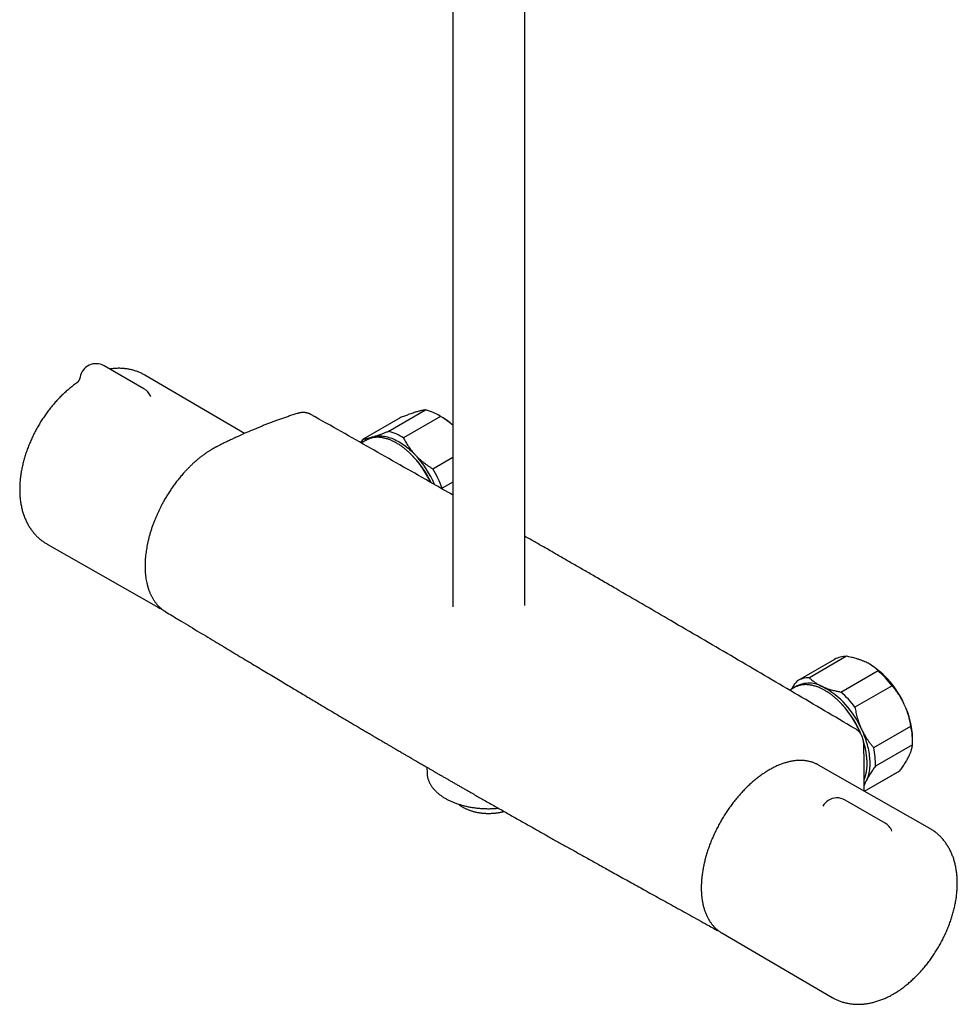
# Model space of a CAD drawing. Header units: millimetres. Extents: x 8 to 1577, y 12 to 2536.
# Tile 1 of 65: x 1291 to 1523, y 225 to 469. Entities that reach past the tile are written whole.
import ezdxf

# ---------------------------------------------------------------- set-up
doc = ezdxf.new("R2010")
doc.units = ezdxf.units.MM

msp = doc.modelspace()

# ---------------------------------------------------------------- linework, layer by layer
at = {"color": 7, "linetype": 'Continuous', "lineweight": 30}
for p, q in [((1415.73, 323.86), (1415.73, 712.23)), ((1397.93, 708.09), (1397.93, 323.55)), ((1321.4, 377.5), (1311.5, 383.22)), ((1346.31, 366.46), (1321.59, 380.91)), ((1323.01, 375.75), (1323.01, 375.75)), ((1362.7, 371.18), (1362.67, 371.19)), ((1381.94, 366.98), (1391.13, 372.29)), ((1395.17, 370.54), (1394.46, 370.94)), ((1384.88, 370.36), (1375.69, 365.06)), ((1394.89, 370.69), (1385.69, 365.38)), ((1376.47, 364.8), (1375.25, 364.1)), ((1392.97, 357.7), (1397.93, 360.57)), ((1397.93, 354.44), (1395.27, 352.9)), ((1395.27, 352.9), (1395.25, 352.74)), ((1297.42, 339.05), (1324.97, 323.34)), ((1326.74, 322.32), (1326.8, 322.28)), ((1492.53, 310.51), (1483.33, 305.2)), ((1495.46, 311.26), (1486.27, 305.95)), ((1494.09, 302.42), (1503.29, 307.73)), ((1501.23, 309.31), (1501.17, 309.34)), ((1482.6, 303.54), (1481.42, 302.85)), ((1506.75, 303.96), (1497.56, 298.66)), ((1502.22, 288.64), (1511.41, 293.94)), ((1511.84, 290.12), (1511.84, 290.94)), ((1511.82, 289.36), (1502.63, 284.05)), ((1391.51, 283.78), (1391.54, 282.37)), ((1516.11, 268.62), (1488.56, 284.33)), ((1499.94, 277.84), (1508.65, 282.87)), ((1499.94, 277.84), (1508.52, 282.79)), ((1508.65, 282.87), (1508.52, 282.79)), ((1499.86, 277.89), (1499.86, 278.86)), ((1505.02, 269.95), (1495.12, 275.66)), ((1463.02, 243.65), (1462.87, 243.72)), ((1464.56, 242.76), (1491.94, 226.76))]:
    msp.add_line(p, q, dxfattribs=at)
at = {"color": 7, "linetype": 'Continuous', "lineweight": 30, "flags": 128}
for points in [[(1378.11, 365.61), (1378.4, 365.69), (1378.71, 365.76), (1379.02, 365.81), (1379.34, 365.84), (1379.67, 365.86), (1380, 365.86), (1380.33, 365.84), (1380.68, 365.81), (1381.02, 365.76), (1381.37, 365.69), (1381.73, 365.6), (1382.09, 365.5), (1382.45, 365.39), (1382.81, 365.26), (1383.18, 365.11), (1383.55, 364.94), (1383.92, 364.76), (1384.29, 364.57), (1384.66, 364.36), (1385.03, 364.13), (1385.4, 363.89), (1385.76, 363.64), (1386.13, 363.37), (1386.5, 363.09), (1386.86, 362.8), (1387.22, 362.49), (1387.58, 362.17), (1387.93, 361.83), (1388.28, 361.49), (1388.62, 361.13)], [(1376.47, 364.8), (1376.73, 364.94), (1376.91, 365.03)], [(1483.05, 303.77), (1482.86, 303.67), (1482.6, 303.54)], [(1497.84, 293.18), (1497.7, 293.27), (1497.24, 293.53), (1497.03, 293.66)], [(1499.18, 293.24), (1499.39, 292.77), (1499.6, 292.29), (1499.79, 291.81), (1499.97, 291.34), (1500.14, 290.86), (1500.3, 290.38), (1500.44, 289.9), (1500.58, 289.43), (1500.7, 288.95), (1500.81, 288.48), (1500.91, 288.01), (1500.99, 287.55), (1501.06, 287.09), (1501.12, 286.63), (1501.17, 286.18), (1501.2, 285.74), (1501.22, 285.3), (1501.23, 284.86), (1501.23, 284.44), (1501.21, 284.02), (1501.18, 283.61), (1501.14, 283.22), (1501.08, 282.83), (1501.01, 282.44), (1500.93, 282.08), (1500.83, 281.72), (1500.73, 281.37), (1500.61, 281.03), (1500.48, 280.71), (1500.33, 280.4)], [(1488.56, 284.33), (1488.34, 284.45), (1488.27, 284.49)], [(1391.54, 282.37), (1391.54, 282.26), (1391.55, 282.16)], [(1464.28, 242.92), (1464.53, 242.77), (1464.56, 242.76)]]:
    msp.add_lwpolyline(points, dxfattribs=at)
at = {"color": 7, "linetype": 'Continuous', "lineweight": 30}
for centre, radius, start, end in [((1309.5, 379.75), 4, 60.0027, 170.4259), ((1319.4, 374.04), 4, 25.3597, 60.0027), ((1388.28, 360.39), 12.24, 57.341, 76.5376), ((1386.58, 355.88), 16.98, 48.0584, 59.6322), ((1379.09, 355.08), 12.24, 57.341, 76.5376), ((1380.89, 360.95), 6.63, 141.6891, 150.7829), ((1379.58, 360.78), 5.05, 107.0274, 124.9543), ((1371.55, 344.67), 23.08, 24.6463, 45.8281), ((1370.15, 343.84), 25.31, 23.1672, 43.1166), ((1369.82, 343.64), 27.08, 19.9968, 31.283), ((1328.93, 330.29), 8.01, 237.9438, 242.7359), ((1495.38, 305.45), 5.81, 89.241, 119.4291), ((1489.11, 290.22), 22.61, 23.8344, 57.559), ((1487.45, 289.66), 24.02, 36.5347, 48.7629), ((1486.19, 300.16), 5.79, 89.2159, 120.9086), ((1486.22, 298.07), 6.57, 60.2772, 125.2887), ((1479.42, 284.77), 21.5, 23.1834, 62.1142), ((1478.26, 284.36), 24.02, 36.5347, 48.7629), ((1477.23, 283.19), 23.54, 21.5993, 43.2119), ((1491.58, 290.46), 20.27, 1.3335, 26.0412), ((1494.32, 290.1), 17.52, 357.5797, 12.6809), ((1481.24, 284.52), 19.31, 9.6211, 17.4032), ((1485.12, 284.79), 17.52, 357.5797, 12.6809), ((1494.43, 283.27), 6.56, 325.8253, 334.0589), ((1493.12, 272.2), 4, 60.0027, 123.2658), ((1493.12, 272.2), 4, 123.2658, 151.2431), ((1503.02, 266.49), 4, 21.9892, 60.0027)]:
    msp.add_arc(centre, radius, start, end, dxfattribs=at)
for points, knots in [([(1321.59, 380.91), (1321.57, 380.93), (1321.42, 381.02), (1321.14, 381.17), (1320.76, 381.36), (1320.36, 381.54), (1319.96, 381.71), (1319.55, 381.86), (1319.14, 382), (1318.72, 382.13), (1318.3, 382.24), (1317.87, 382.34), (1317.44, 382.42), (1317, 382.48), (1316.55, 382.54), (1316.1, 382.57), (1315.65, 382.6), (1315.19, 382.6), (1314.73, 382.6), (1314.26, 382.57), (1313.79, 382.53), (1313.33, 382.48), (1313.03, 382.44), (1312.89, 382.42)], [0, 0, 0, 0, 0.0091069, 0.0573833, 0.10564, 0.1539036, 0.2022055, 0.250577, 0.2990495, 0.3476539, 0.3964209, 0.445381, 0.4945637, 0.5439981, 0.5937121, 0.6437324, 0.6940838, 0.7447895, 0.7958699, 0.8473426, 0.899222, 0.9515183, 1, 1, 1, 1]), ([(1304.79, 378.99), (1304.74, 378.96), (1304.54, 378.82), (1304.18, 378.57), (1303.72, 378.22), (1303.27, 377.87), (1302.82, 377.5), (1302.37, 377.12), (1301.93, 376.73), (1301.5, 376.33), (1301.07, 375.92), (1300.65, 375.5), (1300.23, 375.07), (1299.83, 374.63), (1299.42, 374.19), (1299.03, 373.73), (1298.64, 373.27), (1298.26, 372.8), (1297.88, 372.32), (1297.51, 371.84), (1297.15, 371.34), (1296.8, 370.84), (1296.46, 370.34), (1296.12, 369.83), (1295.79, 369.31), (1295.47, 368.78), (1295.16, 368.25), (1294.86, 367.72), (1294.57, 367.18), (1294.28, 366.64), (1294.01, 366.09), (1293.74, 365.54), (1293.49, 364.99), (1293.24, 364.43), (1293, 363.87), (1292.78, 363.3), (1292.56, 362.74), (1292.35, 362.17), (1292.16, 361.6), (1291.97, 361.03), (1291.8, 360.45), (1291.63, 359.88), (1291.48, 359.3), (1291.34, 358.73), (1291.21, 358.15), (1291.1, 357.58), (1290.99, 357), (1290.9, 356.43), (1290.82, 355.85), (1290.75, 355.28), (1290.69, 354.71), (1290.65, 354.14), (1290.62, 353.57), (1290.6, 353.01), (1290.6, 352.45), (1290.61, 351.89), (1290.63, 351.34), (1290.67, 350.8), (1290.72, 350.26), (1290.79, 349.72), (1290.87, 349.19), (1290.96, 348.67), (1291.07, 348.16), (1291.19, 347.66), (1291.32, 347.16), (1291.47, 346.68), (1291.63, 346.2), (1291.8, 345.73), (1291.99, 345.28), (1292.19, 344.83), (1292.4, 344.4), (1292.62, 343.98), (1292.86, 343.57), (1293.1, 343.17), (1293.36, 342.79), (1293.63, 342.42), (1293.91, 342.06), (1294.2, 341.71), (1294.5, 341.37), (1294.8, 341.05), (1295.12, 340.74), (1295.45, 340.45), (1295.79, 340.16), (1296.13, 339.89), (1296.48, 339.64), (1296.84, 339.39), (1297.16, 339.2), (1297.35, 339.09), (1297.42, 339.05)], [0, 0, 0, 0, 0.00355, 0.015748, 0.02794, 0.040122, 0.052292, 0.064447, 0.076588, 0.088713, 0.100821, 0.112913, 0.124989, 0.137048, 0.149092, 0.161122, 0.173137, 0.18514, 0.197131, 0.209111, 0.221082, 0.233044, 0.245, 0.256951, 0.268897, 0.28084, 0.292782, 0.304724, 0.316668, 0.328613, 0.340563, 0.352518, 0.364479, 0.376448, 0.388427, 0.400416, 0.412417, 0.424432, 0.436461, 0.448505, 0.460567, 0.472646, 0.484743, 0.49686, 0.508997, 0.521153, 0.533329, 0.545524, 0.557739, 0.569971, 0.582219, 0.594481, 0.606753, 0.619033, 0.631316, 0.643595, 0.655864, 0.668117, 0.680347, 0.692546, 0.704705, 0.716816, 0.728872, 0.740864, 0.752785, 0.764627, 0.776387, 0.788058, 0.799637, 0.811122, 0.822512, 0.833807, 0.845008, 0.856117, 0.867138, 0.878073, 0.888928, 0.899708, 0.910417, 0.921062, 0.931648, 0.942182, 0.952671, 0.96312, 0.973536, 0.983926, 0.994297, 1, 1, 1, 1]), ([(1305.56, 380.42), (1305.55, 380.38), (1305.53, 380.27), (1305.49, 380.11), (1305.43, 379.93), (1305.36, 379.77), (1305.29, 379.62), (1305.21, 379.48), (1305.13, 379.37), (1305.05, 379.27), (1304.98, 379.19), (1304.92, 379.12), (1304.87, 379.07), (1304.83, 379.03), (1304.8, 379), (1304.78, 378.99), (1304.77, 378.98), (1304.77, 378.98), (1304.77, 378.98)], [0, 0, 0, 0, 0.052211, 0.137124, 0.220292, 0.301317, 0.379716, 0.454982, 0.52671, 0.594741, 0.659228, 0.720609, 0.779514, 0.836675, 0.877462, 0.917467, 0.970548, 1, 1, 1, 1]), ([(1323.11, 375.59), (1323.11, 375.59), (1323.11, 375.6), (1323.09, 375.62), (1323.07, 375.65), (1323.04, 375.7), (1323.02, 375.73), (1323.01, 375.75)], [0, 0, 0, 0, 0.194215, 0.3953839, 0.5976406, 0.8019801, 1, 1, 1, 1]), ([(1359.34, 371.4), (1358.97, 371.29), (1358.26, 371.06), (1357.2, 370.71), (1356.19, 370.36), (1355.21, 370.01), (1354.26, 369.67), (1353.36, 369.34), (1352.46, 369), (1351.58, 368.66), (1350.71, 368.32), (1349.89, 367.98), (1349.08, 367.65), (1347.87, 367.15), (1346.25, 366.44), (1344.75, 365.76), (1343.76, 365.31), (1343.3, 365.09), (1342.84, 364.87), (1342.37, 364.65), (1341.91, 364.43), (1341.47, 364.21), (1341.03, 364), (1340.61, 363.79), (1340.21, 363.59), (1339.84, 363.41), (1339.55, 363.26), (1339.32, 363.14), (1339.14, 363.05), (1338.98, 362.96), (1338.84, 362.88), (1338.73, 362.82), (1338.64, 362.77), (1338.55, 362.72), (1338.44, 362.66), (1338.3, 362.58), (1338.12, 362.47), (1337.91, 362.34), (1337.66, 362.19), (1337.37, 362), (1337.05, 361.79), (1336.72, 361.56), (1336.27, 361.25), (1335.73, 360.85), (1335.08, 360.33), (1334.42, 359.79), (1333.77, 359.22), (1333.16, 358.65), (1332.59, 358.08), (1332.03, 357.52), (1331.42, 356.85), (1330.74, 356.08), (1330.01, 355.2), (1329.31, 354.31), (1328.65, 353.4), (1328.01, 352.48), (1327.39, 351.54), (1326.8, 350.57), (1326.32, 349.73), (1325.92, 349.01), (1325.61, 348.4), (1325.28, 347.76), (1324.96, 347.08), (1324.63, 346.36), (1324.31, 345.61), (1323.99, 344.83), (1323.67, 344.01), (1323.37, 343.16), (1323.08, 342.28), (1322.82, 341.4), (1322.58, 340.53), (1322.38, 339.69), (1322.21, 338.89), (1322.06, 338.12), (1321.95, 337.39), (1321.85, 336.69), (1321.78, 336.06), (1321.73, 335.52), (1321.7, 335.07), (1321.68, 334.67), (1321.67, 334.33), (1321.66, 334.06), (1321.66, 333.85), (1321.66, 333.66), (1321.66, 333.5), (1321.66, 333.35), (1321.66, 333.18), (1321.66, 332.99), (1321.67, 332.76), (1321.68, 332.49), (1321.7, 332.19), (1321.73, 331.85), (1321.76, 331.49), (1321.8, 331.14), (1321.85, 330.79), (1321.91, 330.34), (1322.01, 329.81), (1322.12, 329.31), (1322.2, 328.96), (1322.26, 328.75), (1322.31, 328.56), (1322.36, 328.41), (1322.39, 328.29), (1322.42, 328.2), (1322.44, 328.13), (1322.46, 328.06), (1322.49, 327.99), (1322.52, 327.9), (1322.56, 327.77), (1322.61, 327.62), (1322.7, 327.39), (1322.81, 327.11), (1322.95, 326.79), (1323.09, 326.49), (1323.23, 326.19), (1323.4, 325.88), (1323.58, 325.56), (1323.78, 325.24), (1323.99, 324.93), (1324.2, 324.63), (1324.41, 324.37), (1324.6, 324.14), (1324.77, 323.94), (1324.92, 323.78), (1325.06, 323.64), (1325.17, 323.52), (1325.26, 323.44), (1325.33, 323.37), (1325.4, 323.31), (1325.47, 323.25), (1325.55, 323.18), (1325.65, 323.09), (1325.77, 322.99), (1325.92, 322.87), (1326.07, 322.76), (1326.25, 322.63), (1326.43, 322.5), (1326.61, 322.39), (1326.73, 322.31), (1326.78, 322.28)], [0, 0, 0, 0, 0.017943, 0.035271, 0.051986, 0.068088, 0.083578, 0.098459, 0.11273, 0.127726, 0.141986, 0.155512, 0.168663, 0.181874, 0.215177, 0.248875, 0.256496, 0.264137, 0.2718, 0.279483, 0.287185, 0.294647, 0.301621, 0.308913, 0.315582, 0.321657, 0.327138, 0.330266, 0.333151, 0.335793, 0.338176, 0.340092, 0.341465, 0.342615, 0.344344, 0.346676, 0.349607, 0.353139, 0.35727, 0.362003, 0.36734, 0.373064, 0.378719, 0.389569, 0.400061, 0.41165, 0.422745, 0.433338, 0.443423, 0.453184, 0.462795, 0.476932, 0.490741, 0.504226, 0.517561, 0.530853, 0.54413, 0.557423, 0.570764, 0.578453, 0.586502, 0.594986, 0.603898, 0.61323, 0.62297, 0.633101, 0.643629, 0.654601, 0.666018, 0.677564, 0.688805, 0.699731, 0.71032, 0.720357, 0.730072, 0.739478, 0.748588, 0.755427, 0.761642, 0.767208, 0.772117, 0.775561, 0.778585, 0.781187, 0.783519, 0.785545, 0.787796, 0.790522, 0.793802, 0.797719, 0.802213, 0.807284, 0.812715, 0.818099, 0.823426, 0.828696, 0.838861, 0.848807, 0.852654, 0.856251, 0.859397, 0.862093, 0.863926, 0.86547, 0.866725, 0.867695, 0.868848, 0.870502, 0.872673, 0.875361, 0.878428, 0.884851, 0.890762, 0.896194, 0.901848, 0.908002, 0.914655, 0.921232, 0.928001, 0.934735, 0.940916, 0.946524, 0.951038, 0.955123, 0.958851, 0.962225, 0.964165, 0.965965, 0.967626, 0.969275, 0.97137, 0.973951, 0.977019, 0.980573, 0.984615, 0.988634, 0.993202, 0.996987, 1, 1, 1, 1]), ([(1362.72, 371.18), (1362.66, 371.21), (1362.55, 371.27), (1362.4, 371.34), (1362.26, 371.4), (1362.12, 371.45), (1361.96, 371.5), (1361.75, 371.56), (1361.49, 371.61), (1361.23, 371.64), (1360.99, 371.65), (1360.78, 371.65), (1360.58, 371.64), (1360.37, 371.62), (1360.14, 371.59), (1359.9, 371.55), (1359.63, 371.49), (1359.44, 371.43), (1359.34, 371.4)], [0, 0, 0, 0, 0.045676, 0.095896, 0.148186, 0.195689, 0.238499, 0.310526, 0.387052, 0.468713, 0.537266, 0.595621, 0.64992, 0.714672, 0.773351, 0.840239, 0.915773, 1, 1, 1, 1]), ([(1363.59, 370.69), (1363.36, 370.82), (1363.07, 370.99), (1362.78, 371.15), (1362.71, 371.19)], [0, 0, 0, 0, 0.767903, 1, 1, 1, 1]), ([(1388.71, 371.74), (1388.68, 371.72), (1388.47, 371.66), (1388.08, 371.53), (1387.51, 371.34), (1386.95, 371.14), (1386.42, 370.95), (1385.92, 370.76), (1385.41, 370.57), (1385.06, 370.43), (1384.88, 370.36)], [0, 0, 0, 0, 0.034086, 0.192788, 0.351635, 0.51036, 0.632419, 0.754482, 0.877239, 1, 1, 1, 1]), ([(1391.13, 372.29), (1391.06, 372.28), (1390.92, 372.27), (1390.68, 372.23), (1390.42, 372.18), (1390.13, 372.12), (1389.82, 372.05), (1389.48, 371.96), (1389.11, 371.86), (1388.85, 371.78), (1388.71, 371.74)], [0, 0, 0, 0, 0.122898, 0.246192, 0.369483, 0.494367, 0.619247, 0.745935, 0.87262, 1, 1, 1, 1]), ([(1363.85, 370.54), (1363.82, 370.56), (1363.77, 370.59), (1363.7, 370.63), (1363.64, 370.66), (1363.61, 370.68), (1363.59, 370.69)], [0, 0, 0, 0, 0.2047412, 0.467082, 0.7316586, 1, 1, 1, 1]), ([(1363.84, 370.55), (1363.8, 370.57), (1363.73, 370.61), (1363.65, 370.66), (1363.61, 370.68), (1363.6, 370.69), (1363.6, 370.69)], [0, 0, 0, 0, 0.331967, 0.657501, 0.981221, 1, 1, 1, 1]), ([(1397.93, 351.21), (1396.3, 352.14), (1389.81, 355.85), (1378.44, 362.3), (1368.71, 367.8), (1363.84, 370.55)], [0, 0, 0, 0, 0.143546, 0.571774, 1, 1, 1, 1]), ([(1397.93, 368.49), (1397.85, 368.56), (1397.6, 368.78), (1397.16, 369.14), (1396.61, 369.54), (1396.05, 369.94), (1395.48, 370.32), (1395.08, 370.57), (1394.89, 370.69)], [0, 0, 0, 0, 0.091803, 0.269993, 0.451968, 0.633949, 0.816972, 1, 1, 1, 1]), ([(1378.11, 365.61), (1378.14, 365.62), (1378.31, 365.67), (1378.61, 365.77), (1379.02, 365.91), (1379.46, 366.06), (1379.92, 366.22), (1380.48, 366.43), (1381.15, 366.68), (1381.67, 366.88), (1381.94, 366.98)], [0, 0, 0, 0, 0.034085, 0.15295, 0.271875, 0.390746, 0.511547, 0.632352, 0.816167, 1, 1, 1, 1]), ([(1375.69, 365.06), (1375.76, 365.07), (1375.9, 365.08), (1376.14, 365.12), (1376.4, 365.17), (1376.69, 365.23), (1377, 365.3), (1377.34, 365.39), (1377.71, 365.49), (1377.97, 365.57), (1378.11, 365.61)], [0, 0, 0, 0, 0.122973, 0.245942, 0.369581, 0.493217, 0.619247, 0.745935, 0.87262, 1, 1, 1, 1]), ([(1392.38, 354.38), (1392.36, 354.42), (1392.27, 354.61), (1392.11, 354.94), (1391.89, 355.36), (1391.66, 355.79), (1391.43, 356.21), (1391.19, 356.62), (1390.93, 357.03), (1390.68, 357.44), (1390.41, 357.84), (1390.14, 358.23), (1389.86, 358.62), (1389.58, 359), (1389.29, 359.37), (1388.99, 359.73), (1388.69, 360.09), (1388.38, 360.44), (1388.07, 360.77), (1387.75, 361.1), (1387.43, 361.42), (1387.11, 361.73), (1386.78, 362.03), (1386.45, 362.32), (1386.12, 362.6), (1385.78, 362.87), (1385.45, 363.12), (1385.11, 363.37), (1384.77, 363.6), (1384.42, 363.82), (1384.08, 364.03), (1383.74, 364.22), (1383.4, 364.4), (1383.06, 364.57), (1382.71, 364.73), (1382.37, 364.87), (1382.04, 365), (1381.7, 365.11), (1381.36, 365.21), (1381.03, 365.3), (1380.7, 365.37), (1380.38, 365.43), (1380.06, 365.47), (1379.74, 365.5), (1379.42, 365.52), (1379.11, 365.52), (1378.81, 365.5), (1378.51, 365.47), (1378.22, 365.43), (1377.93, 365.37), (1377.65, 365.3), (1377.38, 365.22), (1377.14, 365.13), (1376.99, 365.06), (1376.92, 365.03)], [0, 0, 0, 0, 0.005695, 0.025308, 0.04492, 0.064531, 0.084143, 0.103754, 0.123365, 0.142977, 0.162589, 0.182201, 0.201815, 0.221429, 0.241044, 0.26066, 0.280278, 0.299897, 0.319518, 0.33914, 0.358765, 0.378391, 0.39802, 0.417651, 0.437285, 0.456921, 0.476559, 0.4962, 0.515843, 0.535488, 0.555136, 0.574785, 0.594435, 0.614087, 0.633739, 0.653389, 0.673038, 0.692684, 0.712326, 0.731961, 0.751588, 0.771206, 0.790811, 0.810402, 0.829975, 0.84953, 0.869064, 0.888576, 0.908064, 0.927528, 0.946968, 0.966387, 0.985786, 1, 1, 1, 1]), ([(1385.69, 365.38), (1385.78, 365.21), (1385.96, 364.85), (1386.25, 364.33), (1386.56, 363.8), (1386.9, 363.28), (1387.26, 362.76), (1387.65, 362.25), (1388.06, 361.75), (1388.39, 361.38), (1388.58, 361.18), (1388.62, 361.13)], [0, 0, 0, 0, 0.119246, 0.238489, 0.358338, 0.478183, 0.600299, 0.722411, 0.845493, 0.968574, 1, 1, 1, 1]), ([(1388.62, 361.13), (1388.78, 360.98), (1389.08, 360.66), (1389.58, 360.2), (1390.09, 359.75), (1390.62, 359.31), (1391.18, 358.89), (1391.76, 358.48), (1392.36, 358.08), (1392.76, 357.83), (1392.97, 357.7)], [0, 0, 0, 0, 0.122618, 0.245238, 0.368878, 0.492521, 0.618996, 0.745475, 0.872735, 1, 1, 1, 1]), ([(1439.29, 327.45), (1438.96, 327.64), (1437.61, 328.42), (1435.26, 329.79), (1432.82, 331.2), (1430.99, 332.26), (1429.74, 332.98), (1428.47, 333.71), (1427.18, 334.45), (1425.85, 335.22), (1424.5, 336), (1423.12, 336.79), (1421.58, 337.68), (1419.89, 338.65), (1418.03, 339.72), (1416.64, 340.52), (1415.87, 340.96), (1415.73, 341.04)], [0, 0, 0, 0, 0.042076, 0.171807, 0.299694, 0.352396, 0.405019, 0.458728, 0.513675, 0.569862, 0.627288, 0.685953, 0.745857, 0.822923, 0.901947, 0.98293, 1, 1, 1, 1]), ([(1496.5, 293.97), (1491.55, 296.89), (1481.65, 302.72), (1466.8, 311.43), (1452.68, 319.68), (1443.51, 325), (1439.3, 327.44)], [0, 0, 0, 0, 0.259649, 0.519299, 0.77895, 1, 1, 1, 1]), ([(1325.28, 323.17), (1325.29, 323.17), (1325.4, 323.11), (1325.61, 323.01), (1325.82, 322.92), (1325.91, 322.88)], [0, 0, 0, 0, 0.038626, 0.554641, 1, 1, 1, 1]), ([(1326.79, 322.27), (1327.31, 321.97), (1328.58, 321.2), (1330.61, 319.98), (1332.86, 318.62), (1335.07, 317.29), (1337.23, 315.99), (1339.31, 314.74), (1341.3, 313.54), (1343.22, 312.39), (1345.09, 311.26), (1346.93, 310.16), (1348.72, 309.09), (1350.48, 308.03), (1352.19, 307), (1353.87, 306), (1355.5, 305.02), (1357.09, 304.07), (1358.63, 303.16), (1360.12, 302.27), (1361.57, 301.4), (1362.99, 300.56), (1364.38, 299.73), (1365.73, 298.92), (1367.05, 298.14), (1368.32, 297.38), (1369.55, 296.65), (1370.74, 295.95), (1371.87, 295.28), (1372.97, 294.63), (1374.03, 294.01), (1375.06, 293.4), (1376.06, 292.81), (1377.02, 292.25), (1377.93, 291.71), (1378.81, 291.19), (1379.64, 290.7), (1380.44, 290.24), (1381.19, 289.8), (1381.9, 289.38), (1382.57, 288.99), (1383.2, 288.62), (1383.79, 288.27), (1384.33, 287.95), (1384.84, 287.66), (1385.3, 287.39), (1385.73, 287.14), (1386.12, 286.91), (1386.47, 286.71), (1386.78, 286.53), (1387.04, 286.38), (1387.25, 286.25), (1387.42, 286.16), (1387.58, 286.06), (1387.77, 285.95), (1388.01, 285.81), (1388.29, 285.65), (1388.6, 285.47), (1388.96, 285.26), (1389.35, 285.03), (1389.78, 284.78), (1390.26, 284.5), (1390.77, 284.2), (1391.34, 283.88), (1391.96, 283.52), (1392.62, 283.14), (1393.32, 282.73), (1394.06, 282.3), (1394.81, 281.87), (1395.56, 281.44), (1396.31, 281.01), (1397.07, 280.57), (1397.85, 280.12), (1398.62, 279.67), (1399.39, 279.23), (1400.16, 278.79), (1401.47, 278.04), (1403.3, 277), (1405.8, 275.57), (1408.41, 274.09), (1411.12, 272.55), (1413.79, 271.04), (1416.42, 269.56), (1419, 268.1), (1421.1, 266.92), (1422.73, 266.01), (1423.91, 265.35), (1425.1, 264.68), (1426.33, 264), (1427.56, 263.31), (1428.79, 262.62), (1430.03, 261.93), (1431.3, 261.22), (1432.62, 260.49), (1433.97, 259.73), (1435.37, 258.96), (1436.85, 258.13), (1438.43, 257.26), (1440.1, 256.33), (1441.81, 255.38), (1443.58, 254.4), (1445.39, 253.39), (1447.26, 252.36), (1449.17, 251.3), (1451.12, 250.22), (1453.13, 249.11), (1455.17, 247.98), (1457.25, 246.83), (1459.36, 245.66), (1461.24, 244.62), (1462.41, 243.97), (1462.87, 243.72)], [0, 0, 0, 0, 0.0114256, 0.0285361, 0.0453071, 0.0617385, 0.0778305, 0.093583, 0.1081244, 0.1223641, 0.1363021, 0.1499384, 0.1632729, 0.1763058, 0.1890371, 0.2014666, 0.2135946, 0.2254209, 0.2367424, 0.247773, 0.2585127, 0.2689615, 0.2793014, 0.2893398, 0.2990766, 0.3085119, 0.3176456, 0.3263228, 0.3347091, 0.3428046, 0.3506092, 0.3582734, 0.3656348, 0.3726934, 0.3794492, 0.3859022, 0.3920525, 0.3979, 0.403433, 0.4086646, 0.4136005, 0.4182438, 0.4225945, 0.4265828, 0.4302888, 0.4337127, 0.4368543, 0.4397137, 0.442291, 0.444586, 0.4465989, 0.4479824, 0.4491917, 0.4503153, 0.451636, 0.4534021, 0.4554504, 0.4577808, 0.4603935, 0.4632883, 0.4664652, 0.4699244, 0.4736657, 0.4778878, 0.4824196, 0.487261, 0.4924122, 0.497873, 0.5036435, 0.5088902, 0.514369, 0.5200531, 0.5257509, 0.5314249, 0.5370752, 0.5427018, 0.5483046, 0.5657588, 0.5829787, 0.6031728, 0.6230348, 0.6425645, 0.6617621, 0.6806275, 0.6991606, 0.7077825, 0.7163305, 0.7249288, 0.7338611, 0.7431389, 0.7518729, 0.7608923, 0.7701971, 0.7797874, 0.7896632, 0.7998244, 0.8102711, 0.8220922, 0.8342588, 0.8467709, 0.8596284, 0.8728315, 0.8863801, 0.9002742, 0.9145139, 0.9290993, 0.9440302, 0.9590309, 0.9743651, 0.9900327, 1, 1, 1, 1]), ([(1500.08, 309.9), (1500.03, 309.92), (1499.78, 310.04), (1499.29, 310.23), (1498.59, 310.48), (1497.92, 310.69), (1497.28, 310.86), (1496.69, 311.01), (1496.08, 311.14), (1495.67, 311.22), (1495.46, 311.26)], [0, 0, 0, 0, 0.034086, 0.192788, 0.351635, 0.51036, 0.632419, 0.754482, 0.877239, 1, 1, 1, 1]), ([(1503.29, 307.73), (1503.18, 307.83), (1502.98, 308.03), (1502.64, 308.32), (1502.29, 308.61), (1501.9, 308.89), (1501.49, 309.16), (1501.05, 309.42), (1500.58, 309.67), (1500.25, 309.82), (1500.08, 309.9)], [0, 0, 0, 0, 0.122898, 0.246192, 0.369483, 0.494367, 0.619247, 0.745935, 0.87262, 1, 1, 1, 1]), ([(1481.82, 303.09), (1481.86, 303.15), (1481.99, 303.36), (1482.23, 303.72), (1482.54, 304.18), (1482.87, 304.65), (1483.1, 304.97), (1483.21, 305.13)], [0, 0, 0, 0, 0.090696, 0.31737, 0.544051, 0.772022, 1, 1, 1, 1]), ([(1486.27, 305.95), (1486.37, 305.85), (1486.57, 305.65), (1486.91, 305.36), (1487.27, 305.07), (1487.65, 304.79), (1488.06, 304.52), (1488.5, 304.26), (1488.97, 304.01), (1489.31, 303.85), (1489.47, 303.78)], [0, 0, 0, 0, 0.1229729, 0.2459423, 0.3695814, 0.4932167, 0.6192474, 0.7459349, 0.8726199, 1, 1, 1, 1]), ([(1498.94, 292.13), (1498.91, 292.21), (1498.81, 292.44), (1498.65, 292.81), (1498.45, 293.24), (1498.24, 293.67), (1498.02, 294.1), (1497.79, 294.52), (1497.56, 294.94), (1497.31, 295.36), (1497.06, 295.77), (1496.8, 296.17), (1496.54, 296.57), (1496.27, 296.96), (1495.99, 297.35), (1495.7, 297.73), (1495.41, 298.1), (1495.12, 298.47), (1494.81, 298.82), (1494.51, 299.17), (1494.2, 299.51), (1493.88, 299.84), (1493.56, 300.16), (1493.24, 300.47), (1492.91, 300.77), (1492.58, 301.06), (1492.25, 301.34), (1491.91, 301.6), (1491.57, 301.86), (1491.23, 302.1), (1490.89, 302.33), (1490.55, 302.55), (1490.21, 302.76), (1489.87, 302.96), (1489.52, 303.14), (1489.18, 303.31), (1488.84, 303.46), (1488.5, 303.6), (1488.16, 303.73), (1487.83, 303.85), (1487.49, 303.95), (1487.16, 304.03), (1486.83, 304.1), (1486.5, 304.16), (1486.18, 304.21), (1485.86, 304.23), (1485.55, 304.25), (1485.24, 304.25), (1484.94, 304.24), (1484.64, 304.21), (1484.35, 304.16), (1484.06, 304.11), (1483.78, 304.04), (1483.51, 303.95), (1483.27, 303.86), (1483.12, 303.8), (1483.06, 303.77)], [0, 0, 0, 0, 0.0103822, 0.0291762, 0.0479694, 0.0667619, 0.0855539, 0.1043456, 0.1231371, 0.1419285, 0.16072, 0.1795117, 0.1983038, 0.2170964, 0.2358896, 0.2546837, 0.2734788, 0.2922751, 0.3110726, 0.3298716, 0.3486721, 0.3674744, 0.3862786, 0.4050847, 0.4238929, 0.4427033, 0.461516, 0.480331, 0.4991483, 0.517968, 0.53679, 0.5556141, 0.5744401, 0.5932679, 0.612097, 0.6309269, 0.649757, 0.6685863, 0.6874139, 0.7062385, 0.7250588, 0.7438733, 0.7626801, 0.7814773, 0.8002629, 0.8190345, 0.8377901, 0.8565275, 0.8752448, 0.8939406, 0.9126137, 0.9312641, 0.949892, 0.9684988, 0.9870869, 1, 1, 1, 1]), ([(1489.47, 303.78), (1489.52, 303.76), (1489.72, 303.67), (1490.1, 303.51), (1490.61, 303.32), (1491.14, 303.14), (1491.7, 302.97), (1492.37, 302.79), (1493.16, 302.6), (1493.78, 302.48), (1494.09, 302.42)], [0, 0, 0, 0, 0.034085, 0.15295, 0.271875, 0.390746, 0.511547, 0.632352, 0.816167, 1, 1, 1, 1]), ([(1509.79, 299.36), (1509.76, 299.41), (1509.64, 299.67), (1509.42, 300.12), (1509.1, 300.71), (1508.76, 301.28), (1508.39, 301.84), (1508.01, 302.39), (1507.61, 302.93), (1507.19, 303.46), (1506.9, 303.79), (1506.75, 303.96)], [0, 0, 0, 0, 0.0314257, 0.1503532, 0.2692819, 0.3891325, 0.5089859, 0.6313852, 0.7537883, 0.8768923, 1, 1, 1, 1]), ([(1497.56, 298.66), (1497.6, 298.43), (1497.68, 297.99), (1497.81, 297.33), (1497.97, 296.66), (1498.15, 296), (1498.35, 295.34), (1498.58, 294.69), (1498.83, 294.04), (1499.03, 293.56), (1499.16, 293.29), (1499.18, 293.24)], [0, 0, 0, 0, 0.119246, 0.238489, 0.358338, 0.478183, 0.600299, 0.722411, 0.845493, 0.968574, 1, 1, 1, 1]), ([(1511.41, 293.94), (1511.37, 294.17), (1511.29, 294.63), (1511.15, 295.31), (1510.98, 296), (1510.8, 296.68), (1510.58, 297.36), (1510.35, 298.04), (1510.08, 298.71), (1509.89, 299.14), (1509.79, 299.36)], [0, 0, 0, 0, 0.122973, 0.245942, 0.369581, 0.493217, 0.619375, 0.745529, 0.872765, 1, 1, 1, 1]), ([(1497.03, 293.66), (1497.03, 293.66), (1496.98, 293.69), (1496.88, 293.75), (1496.75, 293.82), (1496.61, 293.9), (1496.54, 293.95), (1496.5, 293.97)], [0, 0, 0, 0, 0.038026, 0.276735, 0.515021, 0.754928, 1, 1, 1, 1]), ([(1499.86, 278.86), (1499.86, 279.16), (1499.86, 279.75), (1499.85, 280.62), (1499.85, 281.44), (1499.85, 282.22), (1499.84, 282.95), (1499.84, 283.65), (1499.83, 284.3), (1499.83, 284.91), (1499.82, 285.48), (1499.82, 286), (1499.81, 286.48), (1499.81, 286.92), (1499.8, 287.32), (1499.8, 287.7), (1499.79, 288.04), (1499.79, 288.33), (1499.78, 288.58), (1499.78, 288.79), (1499.78, 288.98), (1499.77, 289.16), (1499.77, 289.35), (1499.76, 289.53), (1499.74, 289.72), (1499.72, 289.92), (1499.69, 290.13), (1499.66, 290.34), (1499.61, 290.55), (1499.56, 290.75), (1499.5, 290.95), (1499.44, 291.14), (1499.36, 291.34), (1499.28, 291.54), (1499.18, 291.75), (1499.06, 291.95), (1498.94, 292.14), (1498.82, 292.3), (1498.71, 292.44), (1498.59, 292.58), (1498.47, 292.69), (1498.38, 292.79), (1498.29, 292.86), (1498.18, 292.95), (1498.03, 293.06), (1497.92, 293.13), (1497.85, 293.17)], [0, 0, 0, 0, 0.059387, 0.115952, 0.169705, 0.220651, 0.268796, 0.31414, 0.356686, 0.396434, 0.433383, 0.467534, 0.498884, 0.527434, 0.553468, 0.577675, 0.600076, 0.62053, 0.634654, 0.647905, 0.660337, 0.67225, 0.683994, 0.696478, 0.70729, 0.720239, 0.734462, 0.748741, 0.763056, 0.777503, 0.791155, 0.80684, 0.82068, 0.836004, 0.852828, 0.87072, 0.888582, 0.901947, 0.914542, 0.928369, 0.94278, 0.951448, 0.959987, 0.970588, 0.983922, 1, 1, 1, 1]), ([(1499.18, 293.24), (1499.28, 293.03), (1499.48, 292.61), (1499.81, 292.01), (1500.15, 291.41), (1500.53, 290.83), (1500.92, 290.26), (1501.33, 289.7), (1501.77, 289.16), (1502.07, 288.81), (1502.22, 288.64)], [0, 0, 0, 0, 0.122618, 0.245238, 0.368878, 0.492521, 0.618996, 0.745475, 0.872735, 1, 1, 1, 1]), ([(1499.85, 280.7), (1499.87, 280.73), (1499.93, 280.86), (1500.02, 281.11), (1500.12, 281.42), (1500.22, 281.75), (1500.3, 282.09), (1500.37, 282.43), (1500.43, 282.79), (1500.49, 283.15), (1500.53, 283.52), (1500.55, 283.9), (1500.57, 284.29), (1500.58, 284.68), (1500.57, 285.07), (1500.56, 285.48), (1500.53, 285.89), (1500.49, 286.3), (1500.44, 286.72), (1500.38, 287.14), (1500.31, 287.57), (1500.23, 288), (1500.14, 288.43), (1500.03, 288.87), (1499.92, 289.3), (1499.81, 289.69), (1499.73, 289.94), (1499.7, 290.03)], [0, 0, 0, 0, 0.0146791, 0.0562026, 0.0977583, 0.1393413, 0.1809472, 0.2225716, 0.2642107, 0.3058607, 0.3475187, 0.3891819, 0.4308481, 0.4725153, 0.5141817, 0.555846, 0.5975075, 0.6391655, 0.6808195, 0.7224691, 0.7641143, 0.8057549, 0.8473909, 0.8890224, 0.9306496, 0.9722727, 1, 1, 1, 1]), ([(1510.94, 286.52), (1510.96, 286.56), (1511.04, 286.73), (1511.17, 287.02), (1511.33, 287.39), (1511.46, 287.75), (1511.57, 288.09), (1511.68, 288.49), (1511.77, 288.91), (1511.8, 289.21), (1511.82, 289.36)], [0, 0, 0, 0, 0.034085, 0.15295, 0.271875, 0.390746, 0.511547, 0.632352, 0.816167, 1, 1, 1, 1]), ([(1488.25, 284.49), (1488.24, 284.5), (1488.13, 284.56), (1487.89, 284.67), (1487.56, 284.82), (1487.22, 284.95), (1486.88, 285.06), (1486.52, 285.16), (1486.16, 285.25), (1485.8, 285.32), (1485.43, 285.38), (1485.05, 285.43), (1484.66, 285.46), (1484.28, 285.47), (1483.88, 285.48), (1483.48, 285.46), (1483.08, 285.44), (1482.67, 285.4), (1482.26, 285.34), (1481.85, 285.27), (1481.43, 285.18), (1481.01, 285.09), (1480.58, 284.97), (1480.15, 284.85), (1479.72, 284.7), (1479.29, 284.55), (1478.86, 284.38), (1478.42, 284.2), (1477.99, 284), (1477.55, 283.79), (1477.12, 283.57), (1476.68, 283.33), (1476.24, 283.08), (1475.81, 282.82), (1475.46, 282.6), (1475.25, 282.47), (1475.19, 282.43)], [0, 0, 0, 0, 0.003451, 0.03377, 0.064096, 0.094435, 0.124795, 0.155181, 0.1856, 0.216054, 0.246548, 0.277084, 0.307663, 0.338286, 0.368951, 0.399658, 0.430404, 0.461187, 0.492005, 0.522854, 0.553731, 0.584633, 0.615556, 0.646497, 0.677454, 0.708424, 0.739404, 0.770392, 0.801386, 0.832384, 0.863384, 0.894386, 0.925387, 0.956388, 0.987386, 1, 1, 1, 1]), ([(1508.65, 282.87), (1508.76, 283.03), (1508.99, 283.34), (1509.32, 283.82), (1509.64, 284.28), (1509.94, 284.74), (1510.22, 285.2), (1510.48, 285.65), (1510.73, 286.09), (1510.87, 286.38), (1510.94, 286.52)], [0, 0, 0, 0, 0.122973, 0.245942, 0.369581, 0.493217, 0.619247, 0.745935, 0.87262, 1, 1, 1, 1]), ([(1502.63, 284.05), (1502.51, 283.89), (1502.28, 283.57), (1501.95, 283.1), (1501.64, 282.63), (1501.34, 282.17), (1501.05, 281.71), (1500.79, 281.26), (1500.55, 280.82), (1500.4, 280.54), (1500.33, 280.4)], [0, 0, 0, 0, 0.122973, 0.245942, 0.369581, 0.493217, 0.619375, 0.745529, 0.872765, 1, 1, 1, 1]), ([(1391.55, 282.14), (1391.55, 282.07), (1391.56, 281.9), (1391.6, 281.64), (1391.65, 281.35), (1391.72, 281.06), (1391.81, 280.78), (1391.91, 280.49), (1392.02, 280.21), (1392.15, 279.93), (1392.3, 279.66), (1392.46, 279.38), (1392.63, 279.11), (1392.82, 278.84), (1393.03, 278.58), (1393.25, 278.32), (1393.48, 278.07), (1393.73, 277.82), (1393.99, 277.57), (1394.26, 277.33), (1394.55, 277.1), (1394.85, 276.87), (1395.16, 276.65), (1395.48, 276.43), (1395.82, 276.22), (1396.16, 276.02), (1396.52, 275.82), (1396.89, 275.63), (1397.27, 275.45), (1397.65, 275.27), (1398.05, 275.11), (1398.45, 274.95), (1398.87, 274.8), (1399.29, 274.65), (1399.72, 274.52), (1400.15, 274.39), (1400.6, 274.27), (1401.05, 274.16), (1401.5, 274.06), (1401.96, 273.97), (1402.42, 273.88), (1402.89, 273.81), (1403.36, 273.74), (1403.84, 273.68), (1404.32, 273.63), (1404.8, 273.59), (1405.28, 273.56), (1405.77, 273.54), (1406.25, 273.53), (1406.74, 273.52), (1407.23, 273.53), (1407.71, 273.54), (1408.19, 273.57), (1408.68, 273.6), (1409.01, 273.63), (1409.18, 273.64), (1409.19, 273.65)], [0, 0, 0, 0, 0.014005, 0.032441, 0.050894, 0.069373, 0.087886, 0.106439, 0.125038, 0.143685, 0.162383, 0.181131, 0.199928, 0.218772, 0.237657, 0.256581, 0.275539, 0.294525, 0.313536, 0.332566, 0.351611, 0.370668, 0.389734, 0.408805, 0.42788, 0.446955, 0.46603, 0.485102, 0.504171, 0.523236, 0.542297, 0.561353, 0.580403, 0.599449, 0.61849, 0.637526, 0.656557, 0.675584, 0.694606, 0.713625, 0.73264, 0.751651, 0.770659, 0.789665, 0.808668, 0.82767, 0.84667, 0.865668, 0.884666, 0.903664, 0.922661, 0.941659, 0.960657, 0.979657, 0.998658, 1, 1, 1, 1]), ([(1475.19, 282.43), (1475.12, 282.38), (1474.9, 282.23), (1474.53, 281.98), (1474.1, 281.67), (1473.67, 281.35), (1473.24, 281.02), (1472.81, 280.67), (1472.39, 280.32), (1471.97, 279.95), (1471.55, 279.58), (1471.14, 279.19), (1470.72, 278.79), (1470.32, 278.38), (1469.91, 277.97), (1469.52, 277.54), (1469.12, 277.1), (1468.73, 276.66), (1468.35, 276.21), (1467.97, 275.75), (1467.6, 275.28), (1467.23, 274.8), (1466.87, 274.32), (1466.51, 273.83), (1466.17, 273.33), (1465.82, 272.83), (1465.49, 272.32), (1465.16, 271.8), (1464.84, 271.28), (1464.53, 270.76), (1464.22, 270.23), (1463.93, 269.69), (1463.64, 269.15), (1463.36, 268.61), (1463.09, 268.06), (1462.82, 267.52), (1462.57, 266.97), (1462.32, 266.41), (1462.09, 265.86), (1461.86, 265.3), (1461.64, 264.74), (1461.44, 264.18), (1461.24, 263.63), (1461.05, 263.07), (1460.87, 262.51), (1460.71, 261.95), (1460.55, 261.39), (1460.4, 260.84), (1460.27, 260.28), (1460.14, 259.73), (1460.03, 259.18), (1459.92, 258.63), (1459.83, 258.09), (1459.75, 257.55), (1459.67, 257.01), (1459.61, 256.48), (1459.56, 255.95), (1459.53, 255.43), (1459.5, 254.91), (1459.48, 254.4), (1459.48, 253.89), (1459.48, 253.39), (1459.5, 252.89), (1459.53, 252.41), (1459.57, 251.93), (1459.62, 251.45), (1459.69, 250.99), (1459.76, 250.53), (1459.84, 250.08), (1459.94, 249.64), (1460.05, 249.21), (1460.17, 248.79), (1460.29, 248.37), (1460.43, 247.97), (1460.58, 247.58), (1460.75, 247.2), (1460.92, 246.83), (1461.1, 246.47), (1461.29, 246.12), (1461.5, 245.78), (1461.71, 245.45), (1461.93, 245.14), (1462.16, 244.84), (1462.4, 244.55), (1462.65, 244.27), (1462.91, 244.01), (1463.18, 243.76), (1463.46, 243.52), (1463.74, 243.3), (1464.02, 243.1), (1464.2, 242.98), (1464.27, 242.93)], [0, 0, 0, 0, 0.0059897, 0.0173498, 0.0287086, 0.040066, 0.0514219, 0.0627763, 0.0741292, 0.0854806, 0.0968305, 0.1081788, 0.1195257, 0.1308712, 0.1422153, 0.1535581, 0.1648996, 0.17624, 0.1875793, 0.1989176, 0.210255, 0.2215915, 0.2329273, 0.2442623, 0.2555968, 0.2669308, 0.2782644, 0.2895977, 0.3009308, 0.3122637, 0.3235965, 0.3349294, 0.3462625, 0.3575956, 0.3689291, 0.380263, 0.3915973, 0.4029322, 0.4142677, 0.4256039, 0.436941, 0.448279, 0.459618, 0.4709581, 0.4822993, 0.4936418, 0.5049856, 0.5163308, 0.5276774, 0.5390256, 0.5503754, 0.5617268, 0.5730799, 0.5844346, 0.5957911, 0.6071492, 0.618509, 0.6298705, 0.6412334, 0.6525977, 0.6639633, 0.67533, 0.6866974, 0.6980654, 0.7094335, 0.7208012, 0.7321679, 0.7435331, 0.754896, 0.766256, 0.777612, 0.7889631, 0.8003083, 0.8116465, 0.8229765, 0.8342971, 0.8456069, 0.8569049, 0.8681899, 0.8794607, 0.8907166, 0.9019567, 0.9131808, 0.9243885, 0.9355801, 0.9467563, 0.9579178, 0.969066, 0.9802027, 0.9913298, 1, 1, 1, 1]), ([(1500.33, 280.4), (1500.32, 280.36), (1500.23, 280.19), (1500.1, 279.9), (1499.96, 279.56), (1499.89, 279.36), (1499.86, 279.28)], [0, 0, 0, 0, 0.095749, 0.428957, 0.762168, 1, 1, 1, 1]), ([(1399.37, 274.63), (1399.37, 274.63), (1399.45, 274.56), (1399.61, 274.43), (1399.85, 274.26), (1400.11, 274.09), (1400.3, 273.97), (1400.46, 273.88), (1400.62, 273.78), (1400.86, 273.66), (1401.16, 273.51), (1401.46, 273.38), (1401.78, 273.25), (1402.1, 273.13), (1402.43, 273.02), (1402.77, 272.91), (1403.11, 272.82), (1403.46, 272.73), (1403.82, 272.65), (1404.18, 272.58), (1404.54, 272.52), (1404.91, 272.47), (1405.28, 272.43), (1405.66, 272.4), (1406.03, 272.37), (1406.41, 272.36), (1406.79, 272.35), (1407.17, 272.36), (1407.54, 272.37), (1407.92, 272.39), (1408.3, 272.42), (1408.67, 272.46), (1409.04, 272.51), (1409.4, 272.57), (1409.77, 272.64), (1410.12, 272.71), (1410.41, 272.78), (1410.57, 272.82), (1410.62, 272.84)], [0, 0, 0, 0, 0.002352, 0.032489, 0.062664, 0.092865, 0.121524, 0.128974, 0.144979, 0.1752, 0.20541, 0.235608, 0.265793, 0.295961, 0.326114, 0.356251, 0.386371, 0.416476, 0.446567, 0.476645, 0.506712, 0.536768, 0.566815, 0.596856, 0.626891, 0.656922, 0.686951, 0.71698, 0.74701, 0.777042, 0.807078, 0.83712, 0.86717, 0.897228, 0.927298, 0.957379, 0.987475, 1, 1, 1, 1]), ([(1508.24, 228.34), (1508.33, 228.4), (1508.57, 228.56), (1508.97, 228.83), (1509.43, 229.17), (1509.89, 229.52), (1510.35, 229.88), (1510.8, 230.25), (1511.24, 230.63), (1511.68, 231.02), (1512.11, 231.42), (1512.54, 231.83), (1512.96, 232.25), (1513.37, 232.68), (1513.78, 233.12), (1514.18, 233.57), (1514.58, 234.03), (1514.97, 234.49), (1515.35, 234.96), (1515.72, 235.44), (1516.08, 235.93), (1516.44, 236.42), (1516.79, 236.92), (1517.14, 237.43), (1517.47, 237.95), (1517.8, 238.46), (1518.11, 238.99), (1518.42, 239.52), (1518.72, 240.05), (1519.02, 240.59), (1519.3, 241.14), (1519.57, 241.68), (1519.84, 242.24), (1520.09, 242.79), (1520.34, 243.35), (1520.57, 243.91), (1520.79, 244.48), (1521.01, 245.04), (1521.21, 245.61), (1521.41, 246.18), (1521.59, 246.75), (1521.76, 247.33), (1521.92, 247.9), (1522.07, 248.48), (1522.21, 249.05), (1522.34, 249.63), (1522.45, 250.21), (1522.56, 250.78), (1522.65, 251.36), (1522.73, 251.93), (1522.79, 252.5), (1522.85, 253.07), (1522.89, 253.64), (1522.91, 254.21), (1522.93, 254.77), (1522.93, 255.33), (1522.91, 255.88), (1522.89, 256.43), (1522.85, 256.98), (1522.79, 257.52), (1522.73, 258.05), (1522.64, 258.58), (1522.55, 259.1), (1522.44, 259.61), (1522.31, 260.11), (1522.18, 260.6), (1522.03, 261.09), (1521.86, 261.56), (1521.69, 262.03), (1521.5, 262.48), (1521.3, 262.92), (1521.08, 263.35), (1520.86, 263.77), (1520.62, 264.18), (1520.37, 264.57), (1520.11, 264.95), (1519.84, 265.32), (1519.56, 265.68), (1519.27, 266.03), (1518.97, 266.36), (1518.66, 266.68), (1518.34, 266.99), (1518.01, 267.28), (1517.67, 267.56), (1517.33, 267.83), (1516.97, 268.08), (1516.61, 268.32), (1516.32, 268.5), (1516.15, 268.6), (1516.11, 268.62)], [0, 0, 0, 0, 0.0066389, 0.0186917, 0.0307327, 0.0427663, 0.0547897, 0.0668007, 0.0787978, 0.0907797, 0.1027458, 0.1146957, 0.1266292, 0.1385466, 0.1504483, 0.1623349, 0.1742071, 0.1860658, 0.197912, 0.2097469, 0.2215715, 0.233387, 0.2451948, 0.2569961, 0.2687922, 0.2805845, 0.2923744, 0.3041632, 0.3159522, 0.3277426, 0.3395357, 0.3513327, 0.3631352, 0.3749444, 0.3867618, 0.3985886, 0.4104263, 0.422276, 0.4341392, 0.4460168, 0.4579101, 0.4698201, 0.4817477, 0.4936937, 0.5056587, 0.5176432, 0.5296473, 0.541671, 0.5537138, 0.565775, 0.5778533, 0.589947, 0.6020538, 0.6141707, 0.6262942, 0.6384189, 0.6505389, 0.6626483, 0.6747403, 0.6868077, 0.6988427, 0.7108372, 0.7227831, 0.7346723, 0.7464971, 0.7582503, 0.7699254, 0.781517, 0.7930207, 0.8044334, 0.8157528, 0.8269783, 0.83811, 0.8491494, 0.8600987, 0.870961, 0.8817403, 0.892441, 0.903068, 0.9136269, 0.9241234, 0.9345633, 0.9449529, 0.9552985, 0.9656066, 0.9758837, 0.9861362, 0.9963709, 1, 1, 1, 1]), ([(1462.87, 243.72), (1463.03, 243.63), (1463.31, 243.48), (1463.61, 243.36), (1463.74, 243.3)], [0, 0, 0, 0, 0.564583, 1, 1, 1, 1]), ([(1491.94, 226.76), (1492, 226.72), (1492.19, 226.61), (1492.51, 226.44), (1492.9, 226.25), (1493.29, 226.07), (1493.69, 225.91), (1494.1, 225.76), (1494.52, 225.62), (1494.94, 225.5), (1495.36, 225.4), (1495.8, 225.31), (1496.23, 225.23), (1496.67, 225.17), (1497.12, 225.12), (1497.57, 225.09), (1498.02, 225.07), (1498.48, 225.07), (1498.95, 225.08), (1499.41, 225.11), (1499.88, 225.15), (1500.36, 225.21), (1500.83, 225.28), (1501.31, 225.37), (1501.79, 225.48), (1502.28, 225.6), (1502.76, 225.74), (1503.25, 225.89), (1503.74, 226.06), (1504.23, 226.24), (1504.71, 226.44), (1505.2, 226.65), (1505.69, 226.88), (1506.17, 227.12), (1506.66, 227.38), (1507.14, 227.65), (1507.61, 227.94), (1507.98, 228.17), (1508.19, 228.31), (1508.24, 228.34)], [0, 0, 0, 0, 0.013003, 0.038782, 0.064554, 0.090335, 0.116142, 0.141992, 0.1679, 0.193885, 0.219961, 0.246145, 0.272454, 0.298902, 0.325503, 0.352273, 0.379223, 0.406366, 0.433713, 0.461272, 0.48905, 0.517052, 0.54528, 0.573735, 0.602413, 0.63131, 0.660416, 0.68972, 0.71921, 0.748871, 0.778683, 0.808631, 0.838694, 0.868854, 0.899092, 0.92939, 0.959732, 0.990101, 1, 1, 1, 1])]:
    msp.add_open_spline(points, degree=3, knots=knots, dxfattribs=at)

doc.saveas('drawing.dxf')
